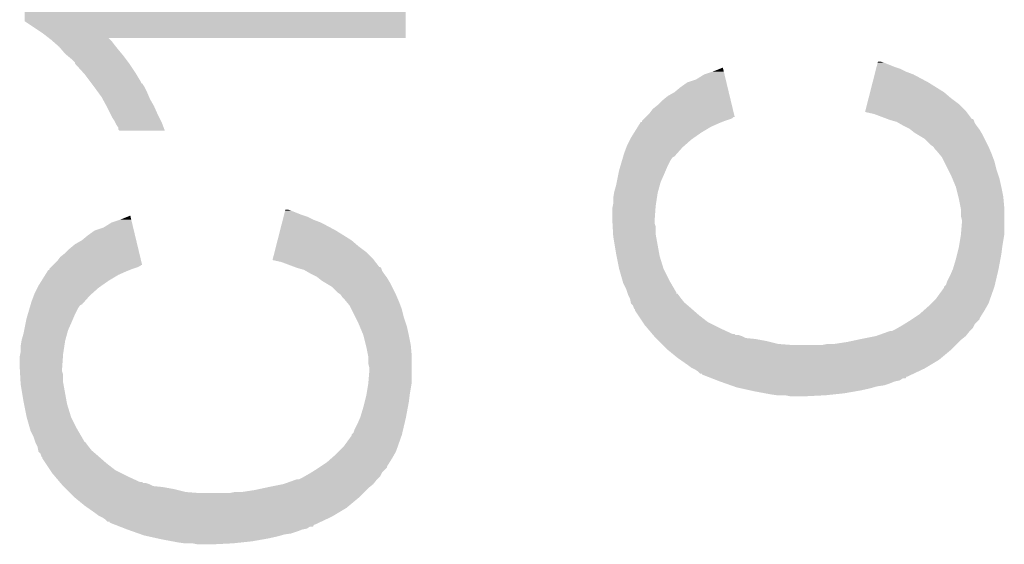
# Model space of a CAD drawing. Extents: x -9 to 122, y -9 to 65.
# Tile 91 of 256: x 17.43 to 19.96, y 40.78 to 42.13. Entities that reach past the tile are written whole.
import ezdxf

# ---------------------------------------------------------------- set-up
doc = ezdxf.new("R2010")
doc.units = 0
doc.layers.add('CLICKER_4_FOR_R7FA4M2A_V100_GTO', color=12, linetype='CONTINUOUS')

msp = doc.modelspace()

# ---------------------------------------------------------------- linework, layer by layer
at = {"layer": 'CLICKER_4_FOR_R7FA4M2A_V100_GTO'}
for points in [[(17.44472, 42.12337), (17.44474, 42.199538), (18.425144, 42.12337), (18.42516, 42.199538)], [(17.49044, 42.09288), (17.44472, 42.12337), (18.42514, 42.09288), (18.425144, 42.12337)], [(17.50677, 42.08018), (17.49044, 42.09288), (18.425138, 42.08018), (18.42514, 42.09288)], [(17.50682, 42.080142), (17.50677, 42.08018), (17.660656, 42.080142), (18.425138, 42.08018)], [(17.513302, 42.0751), (17.50682, 42.080142), (17.665698, 42.0751), (17.660656, 42.080142)], [(17.516208, 42.072558), (17.513302, 42.0751), (17.66824, 42.072558), (17.665698, 42.0751)], [(17.527818, 42.0624), (17.516208, 42.072558), (17.67586, 42.0624), (17.66824, 42.072558)], [(17.53362, 42.057322), (17.527818, 42.0624), (17.679924, 42.057322), (17.67586, 42.0624)], [(17.540152, 42.0497), (17.53362, 42.057322), (17.68602, 42.0497), (17.679924, 42.057322)], [(17.548858, 42.03954), (17.540152, 42.0497), (17.694488, 42.03954), (17.68602, 42.0497)], [(17.554956, 42.03446), (17.548858, 42.03954), (17.69872, 42.03446), (17.694488, 42.03954)], [(17.5641, 42.02684), (17.554956, 42.03446), (17.704436, 42.02684), (17.69872, 42.03446)], [(17.574254, 42.016686), (17.5641, 42.02684), (17.712052, 42.016686), (17.704436, 42.02684)], [(17.57426, 42.014146), (17.574254, 42.016686), (17.713956, 42.014146), (17.712052, 42.016686)], [(17.574266, 42.01414), (17.57426, 42.014146), (17.71396, 42.01414), (17.713956, 42.014146)], [(17.595042, 41.991282), (17.574266, 42.01414), (17.7292, 41.991282), (17.71396, 42.01414)], [(19.636058, 42.00652), (19.63865, 42.01668), (19.679918, 42.00652), (19.65452, 42.01668)], [(19.63865, 42.01668), (19.639296, 42.019218), (19.65452, 42.01668), (19.646902, 42.019218)], [(19.639296, 42.019218), (19.639298, 42.01922), (19.646902, 42.019218), (19.639298, 42.01922)], [(17.59966, 41.9862), (17.595042, 41.991282), (17.73225, 41.9862), (17.7292, 41.991282)], [(19.19224, 41.9862), (19.2151, 41.99382), (19.244764, 41.9862), (19.242936, 41.99382)], [(19.2151, 41.99382), (19.240506, 42.003954), (19.242936, 41.99382), (19.240506, 42.003954)], [(19.630876, 41.9862), (19.632818, 41.99382), (19.730722, 41.9862), (19.7104, 41.99382)], [(19.632818, 41.99382), (19.634762, 42.00144), (19.7104, 41.99382), (19.69516, 42.00144)], [(19.634762, 42.00144), (19.636058, 42.00652), (19.69516, 42.00144), (19.679918, 42.00652)], [(17.614904, 41.965876), (17.59966, 41.9862), (17.74444, 41.965876), (17.73225, 41.9862)], [(17.616806, 41.96334), (17.614904, 41.965876), (17.744462, 41.96334), (17.74444, 41.965876)], [(17.616812, 41.963332), (17.616806, 41.96334), (17.746984, 41.963332), (17.744462, 41.96334)], [(17.62252, 41.95572), (17.616812, 41.963332), (17.75206, 41.95572), (17.746984, 41.963332)], [(19.13128, 41.95318), (19.149062, 41.96588), (19.252682, 41.95318), (19.249636, 41.96588)], [(19.149062, 41.96588), (19.171922, 41.973502), (19.249636, 41.96588), (19.247808, 41.973502)], [(19.171922, 41.973502), (19.19224, 41.9862), (19.247808, 41.973502), (19.244764, 41.9862)], [(19.619214, 41.94048), (19.625692, 41.96588), (19.809462, 41.94048), (19.76882, 41.96588)], [(19.625692, 41.96588), (19.630876, 41.9862), (19.76882, 41.96588), (19.730722, 41.9862)], [(17.622522, 41.955718), (17.62252, 41.95572), (17.75206, 41.955718), (17.75206, 41.95572)], [(17.633606, 41.94048), (17.622522, 41.955718), (17.75968, 41.94048), (17.75206, 41.955718)], [(17.64284, 41.927782), (17.633606, 41.94048), (17.765122, 41.927782), (17.75968, 41.94048)], [(19.098262, 41.930322), (19.116038, 41.94048), (19.258162, 41.930322), (19.255726, 41.94048)], [(19.116038, 41.94048), (19.13128, 41.95318), (19.255726, 41.94048), (19.252682, 41.95318)], [(19.615328, 41.92524), (19.619214, 41.94048), (19.827238, 41.92524), (19.809462, 41.94048)], [(17.645614, 41.922698), (17.64284, 41.927782), (17.7673, 41.922698), (17.765122, 41.927782)], [(17.655312, 41.904918), (17.645614, 41.922698), (17.77746, 41.904918), (17.7673, 41.922698)], [(19.07286, 41.90746), (19.08302, 41.91762), (19.263644, 41.90746), (19.261208, 41.91762)], [(19.08302, 41.91762), (19.098262, 41.930322), (19.261208, 41.91762), (19.258162, 41.930322)], [(19.61144, 41.909998), (19.615328, 41.92524), (19.84756, 41.909998), (19.827238, 41.92524)], [(17.65808, 41.89984), (17.655312, 41.904918), (17.779718, 41.89984), (17.77746, 41.904918)], [(17.666972, 41.88206), (17.65808, 41.89984), (17.78762, 41.88206), (17.779718, 41.89984)], [(19.042378, 41.87698), (19.05254, 41.887142), (19.270952, 41.87698), (19.268516, 41.887142)], [(19.05254, 41.887142), (19.060162, 41.897302), (19.268516, 41.887142), (19.26608, 41.897302)], [(19.060162, 41.897302), (19.07286, 41.90746), (19.26608, 41.897302), (19.263644, 41.90746)], [(19.606264, 41.889702), (19.606904, 41.892218), (19.86723, 41.889702), (19.86534, 41.892218)], [(19.629118, 41.8846), (19.606264, 41.889702), (19.871058, 41.8846), (19.86723, 41.889702)], [(19.606904, 41.892218), (19.61144, 41.909998), (19.86534, 41.892218), (19.84756, 41.909998)], [(17.67078, 41.874442), (17.666972, 41.88206), (17.79143, 41.874442), (17.78762, 41.88206)], [(17.675858, 41.866822), (17.67078, 41.874442), (17.79524, 41.866822), (17.79143, 41.874442)], [(17.678402, 41.86174), (17.675858, 41.866822), (17.79778, 41.86174), (17.79524, 41.866822)], [(17.68094, 41.856662), (17.678402, 41.86174), (17.799678, 41.856662), (17.79778, 41.86174)], [(19.02175, 41.85158), (19.028102, 41.86174), (19.21002, 41.85158), (19.23288, 41.86174)], [(19.028102, 41.86174), (19.029692, 41.86428), (19.23288, 41.86174), (19.23923, 41.86428)], [(19.029692, 41.86428), (19.03222, 41.864302), (19.23923, 41.86428), (19.239284, 41.864302)], [(19.03222, 41.864302), (19.032224, 41.86682), (19.239284, 41.864302), (19.24558, 41.86682)], [(19.032224, 41.86682), (19.032226, 41.866826), (19.24558, 41.86682), (19.245596, 41.866826)], [(19.032226, 41.866826), (19.037298, 41.8719), (19.245596, 41.866826), (19.260818, 41.8719)], [(19.037298, 41.8719), (19.039836, 41.874438), (19.260818, 41.8719), (19.265896, 41.874438)], [(19.039836, 41.874438), (19.042372, 41.876974), (19.265896, 41.874438), (19.268434, 41.876974)], [(19.042372, 41.876974), (19.042378, 41.87698), (19.268434, 41.876974), (19.270952, 41.87698)], [(19.662988, 41.8719), (19.629118, 41.8846), (19.88059, 41.8719), (19.871058, 41.8846)], [(19.663004, 41.871894), (19.662988, 41.8719), (19.883126, 41.871894), (19.88059, 41.8719)], [(19.66976, 41.86936), (19.663004, 41.871894), (19.885658, 41.86936), (19.883126, 41.871894)], [(19.669776, 41.869356), (19.66976, 41.86936), (19.88566, 41.869356), (19.885658, 41.86936)], [(19.687538, 41.864282), (19.669776, 41.869356), (19.887354, 41.864282), (19.88566, 41.869356)], [(19.691994, 41.861736), (19.687538, 41.864282), (19.888202, 41.861736), (19.887354, 41.864282)], [(19.705322, 41.85412), (19.691994, 41.861736), (19.89328, 41.85412), (19.888202, 41.861736)], [(17.686016, 41.849046), (17.68094, 41.856662), (17.802522, 41.849046), (17.799678, 41.856662)], [(17.68602, 41.843966), (17.686016, 41.849046), (17.80442, 41.843966), (17.802522, 41.849046)], [(17.688554, 41.841426), (17.68602, 41.843966), (17.805368, 41.841426), (17.80442, 41.843966)], [(17.80537, 41.84142), (17.688554, 41.841426), (17.80537, 41.84142), (17.805368, 41.841426)], [(19.00428, 41.823638), (19.012222, 41.836342), (19.166474, 41.823638), (19.18462, 41.836342)], [(19.012222, 41.836342), (19.02175, 41.85158), (19.18462, 41.836342), (19.21002, 41.85158)], [(19.720558, 41.846502), (19.705322, 41.85412), (19.898994, 41.846502), (19.89328, 41.85412)], [(19.723738, 41.843958), (19.720558, 41.846502), (19.900902, 41.843958), (19.898994, 41.846502)], [(19.73326, 41.83634), (19.723738, 41.843958), (19.905474, 41.83634), (19.900902, 41.843958)], [(19.741728, 41.83126), (19.73326, 41.83634), (19.90852, 41.83126), (19.905474, 41.83634)], [(18.99412, 41.80332), (19.001738, 41.818558), (19.142074, 41.80332), (19.159218, 41.818558)], [(19.001738, 41.818558), (19.00428, 41.823638), (19.159218, 41.818558), (19.166474, 41.823638)], [(19.758658, 41.821102), (19.741728, 41.83126), (19.9136, 41.821102), (19.90852, 41.83126)], [(19.773898, 41.805862), (19.758658, 41.821102), (19.92122, 41.805862), (19.9136, 41.821102)], [(18.986498, 41.783), (18.992214, 41.79824), (19.12281, 41.783), (19.13636, 41.79824)], [(18.992214, 41.79824), (18.99412, 41.80332), (19.13636, 41.79824), (19.142074, 41.80332)], [(19.781518, 41.800782), (19.773898, 41.805862), (19.92376, 41.800782), (19.92122, 41.805862)], [(19.78152, 41.80078), (19.781518, 41.800782), (19.92376, 41.80078), (19.92376, 41.800782)], [(19.7866, 41.79316), (19.78152, 41.80078), (19.927026, 41.79316), (19.92376, 41.80078)], [(19.791682, 41.788078), (19.7866, 41.79316), (19.929204, 41.788078), (19.927026, 41.79316)], [(19.795914, 41.783), (19.791682, 41.788078), (19.93138, 41.783), (19.929204, 41.788078)], [(18.976786, 41.74998), (18.981268, 41.765218), (19.09826, 41.74998), (19.10588, 41.765218)], [(18.981268, 41.765218), (18.983508, 41.772836), (19.10588, 41.765218), (19.11096, 41.772836)], [(18.983508, 41.772836), (18.984256, 41.775378), (19.11096, 41.772836), (19.116036, 41.775378)], [(18.984256, 41.775378), (18.986498, 41.783), (19.116036, 41.775378), (19.12281, 41.783)], [(19.80438, 41.772838), (19.795914, 41.783), (19.935192, 41.772838), (19.93138, 41.783)], [(19.809462, 41.762678), (19.80438, 41.772838), (19.939, 41.762678), (19.935192, 41.772838)], [(19.81962, 41.742362), (19.809462, 41.762678), (19.94408, 41.742362), (19.939, 41.762678)], [(18.972276, 41.7322), (18.9738, 41.73982), (19.09064, 41.7322), (19.093904, 41.73982)], [(18.9738, 41.73982), (18.976786, 41.74998), (19.093904, 41.73982), (19.09826, 41.74998)], [(19.82724, 41.72712), (19.81962, 41.742362), (19.94916, 41.72712), (19.94408, 41.742362)], [(18.96618, 41.701718), (18.967704, 41.70934), (19.078398, 41.701718), (19.080478, 41.70934)], [(18.967704, 41.70934), (18.972276, 41.7322), (19.080478, 41.70934), (19.09064, 41.7322)], [(19.830416, 41.719498), (19.82724, 41.72712), (19.9517, 41.719498), (19.94916, 41.72712)], [(19.839938, 41.696642), (19.830416, 41.719498), (19.95678, 41.696642), (19.9517, 41.719498)], [(18.960676, 41.6814), (18.9611, 41.683942), (19.07286, 41.6814), (19.073552, 41.683942)], [(18.9611, 41.683942), (18.96618, 41.701718), (19.073552, 41.683942), (19.078398, 41.701718)], [(19.83994, 41.69664), (19.839938, 41.696642), (19.95678, 41.69664), (19.95678, 41.696642)], [(19.84629, 41.67124), (19.83994, 41.69664), (19.96186, 41.67124), (19.95678, 41.69664)], [(18.95856, 41.668702), (18.960676, 41.6814), (19.070906, 41.668702), (19.07286, 41.6814)], [(18.95856, 41.653462), (18.95856, 41.668702), (19.06856, 41.653462), (19.070906, 41.668702)], [(19.84756, 41.66616), (19.84629, 41.67124), (19.962322, 41.66616), (19.96186, 41.67124)], [(19.852132, 41.643302), (19.84756, 41.66616), (19.9644, 41.643302), (19.962322, 41.66616)], [(18.112058, 41.62552), (18.11465, 41.63568), (18.155918, 41.62552), (18.13052, 41.63568)], [(18.11465, 41.63568), (18.115296, 41.638218), (18.13052, 41.63568), (18.122902, 41.638218)], [(18.115296, 41.638218), (18.115298, 41.63822), (18.122902, 41.638218), (18.115298, 41.63822)], [(18.95602, 41.640762), (18.957544, 41.648382), (19.067234, 41.640762), (19.06778, 41.648382)], [(18.95602, 41.615358), (18.95602, 41.640762), (19.06542, 41.615358), (19.067234, 41.640762)], [(18.957544, 41.648382), (18.95856, 41.653462), (19.06778, 41.648382), (19.06856, 41.653462)], [(19.85264, 41.640762), (19.852132, 41.643302), (19.9644, 41.640762), (19.9644, 41.643302)], [(19.85264, 41.622982), (19.85264, 41.640762), (19.9644, 41.622982), (19.9644, 41.640762)], [(17.66824, 41.6052), (17.6911, 41.61282), (17.720764, 41.6052), (17.718936, 41.61282)], [(17.6911, 41.61282), (17.716506, 41.622954), (17.718936, 41.61282), (17.716506, 41.622954)], [(18.106876, 41.6052), (18.108818, 41.61282), (18.206722, 41.6052), (18.1864, 41.61282)], [(18.108818, 41.61282), (18.110762, 41.62044), (18.1864, 41.61282), (18.17116, 41.62044)], [(18.110762, 41.62044), (18.112058, 41.62552), (18.17116, 41.62044), (18.155918, 41.62552)], [(18.956162, 41.612822), (18.95602, 41.615358), (19.06524, 41.612822), (19.06542, 41.615358)], [(18.956726, 41.602658), (18.956162, 41.612822), (19.065242, 41.602658), (19.06524, 41.612822)], [(19.85518, 41.612822), (19.85264, 41.622982), (19.9644, 41.612822), (19.9644, 41.622982)], [(19.85518, 41.602658), (19.85518, 41.612822), (19.9644, 41.602658), (19.9644, 41.612822)], [(17.60728, 41.57218), (17.625062, 41.58488), (17.728682, 41.57218), (17.725636, 41.58488)], [(17.625062, 41.58488), (17.647922, 41.592502), (17.725636, 41.58488), (17.723808, 41.592502)], [(17.647922, 41.592502), (17.66824, 41.6052), (17.723808, 41.592502), (17.720764, 41.6052)], [(18.095214, 41.55948), (18.101692, 41.58488), (18.285462, 41.55948), (18.24482, 41.58488)], [(18.101692, 41.58488), (18.106876, 41.6052), (18.24482, 41.58488), (18.206722, 41.6052)], [(18.95715, 41.595036), (18.956726, 41.602658), (19.06778, 41.595036), (19.065242, 41.602658)], [(18.958278, 41.574718), (18.95715, 41.595036), (19.06778, 41.574718), (19.06778, 41.595036)], [(19.85285, 41.574718), (19.85518, 41.602658), (19.9644, 41.574718), (19.9644, 41.602658)], [(17.574262, 41.549322), (17.592038, 41.55948), (17.734162, 41.549322), (17.731726, 41.55948)], [(17.592038, 41.55948), (17.60728, 41.57218), (17.731726, 41.55948), (17.728682, 41.57218)], [(18.091328, 41.54424), (18.095214, 41.55948), (18.303238, 41.54424), (18.285462, 41.55948)], [(18.95856, 41.56964), (18.958278, 41.574718), (19.068704, 41.56964), (19.06778, 41.574718)], [(18.96618, 41.52392), (18.95856, 41.56964), (19.077016, 41.52392), (19.068704, 41.56964)], [(19.847982, 41.54424), (19.85264, 41.572178), (19.95932, 41.54424), (19.963976, 41.572178)], [(19.85264, 41.572178), (19.85285, 41.574718), (19.963976, 41.572178), (19.9644, 41.574718)], [(17.54886, 41.52646), (17.55902, 41.53662), (17.739644, 41.52646), (17.737208, 41.53662)], [(17.55902, 41.53662), (17.574262, 41.549322), (17.737208, 41.53662), (17.734162, 41.549322)], [(18.08744, 41.528998), (18.091328, 41.54424), (18.32356, 41.528998), (18.303238, 41.54424)], [(19.843114, 41.523922), (19.84756, 41.5417), (19.95678, 41.523922), (19.959002, 41.5417)], [(19.84756, 41.5417), (19.847982, 41.54424), (19.959002, 41.5417), (19.95932, 41.54424)], [(17.518378, 41.49598), (17.52854, 41.506142), (17.746952, 41.49598), (17.744516, 41.506142)], [(17.52854, 41.506142), (17.536162, 41.516302), (17.744516, 41.506142), (17.74208, 41.516302)], [(17.536162, 41.516302), (17.54886, 41.52646), (17.74208, 41.516302), (17.739644, 41.52646)], [(18.082264, 41.508702), (18.082904, 41.511218), (18.34323, 41.508702), (18.34134, 41.511218)], [(18.105118, 41.5036), (18.082264, 41.508702), (18.347058, 41.5036), (18.34323, 41.508702)], [(18.082904, 41.511218), (18.08744, 41.528998), (18.34134, 41.511218), (18.32356, 41.528998)], [(18.967198, 41.518838), (18.96618, 41.52392), (19.07794, 41.518838), (19.077016, 41.52392)], [(18.9738, 41.48582), (18.967198, 41.518838), (19.0881, 41.48582), (19.07794, 41.518838)], [(19.832322, 41.48582), (19.83994, 41.51122), (19.949636, 41.48582), (19.954398, 41.51122)], [(19.83994, 41.51122), (19.843114, 41.523922), (19.954398, 41.51122), (19.95678, 41.523922)], [(17.49775, 41.47058), (17.504102, 41.48074), (17.68602, 41.47058), (17.70888, 41.48074)], [(17.504102, 41.48074), (17.505692, 41.48328), (17.70888, 41.48074), (17.71523, 41.48328)], [(17.505692, 41.48328), (17.50822, 41.483302), (17.71523, 41.48328), (17.715284, 41.483302)], [(17.50822, 41.483302), (17.508224, 41.48582), (17.715284, 41.483302), (17.72158, 41.48582)], [(17.508224, 41.48582), (17.508226, 41.485826), (17.72158, 41.48582), (17.721596, 41.485826)], [(17.508226, 41.485826), (17.513298, 41.4909), (17.721596, 41.485826), (17.736818, 41.4909)], [(17.513298, 41.4909), (17.515836, 41.493438), (17.736818, 41.4909), (17.741896, 41.493438)], [(17.515836, 41.493438), (17.518372, 41.495974), (17.741896, 41.493438), (17.744434, 41.495974)], [(17.518372, 41.495974), (17.518378, 41.49598), (17.744434, 41.495974), (17.746952, 41.49598)], [(18.138988, 41.4909), (18.105118, 41.5036), (18.35659, 41.4909), (18.347058, 41.5036)], [(18.139004, 41.490894), (18.138988, 41.4909), (18.359126, 41.490894), (18.35659, 41.4909)], [(18.14576, 41.48836), (18.139004, 41.490894), (18.361658, 41.48836), (18.359126, 41.490894)], [(18.145776, 41.488356), (18.14576, 41.48836), (18.36166, 41.488356), (18.361658, 41.48836)], [(18.163538, 41.483282), (18.145776, 41.488356), (18.363354, 41.483282), (18.36166, 41.488356)], [(18.167994, 41.480736), (18.163538, 41.483282), (18.364202, 41.480736), (18.363354, 41.483282)], [(18.181322, 41.47312), (18.167994, 41.480736), (18.36928, 41.47312), (18.364202, 41.480736)], [(18.9738, 41.485818), (18.9738, 41.48582), (19.088102, 41.485818), (19.0881, 41.48582)], [(18.982508, 41.455342), (18.9738, 41.485818), (19.10334, 41.455342), (19.088102, 41.485818)], [(19.8247, 41.46804), (19.831232, 41.48328), (19.945572, 41.46804), (19.94916, 41.48328)], [(19.831232, 41.48328), (19.832322, 41.48582), (19.94916, 41.48328), (19.949636, 41.48582)], [(17.48028, 41.442638), (17.488222, 41.455342), (17.642474, 41.442638), (17.66062, 41.455342)], [(17.488222, 41.455342), (17.49775, 41.47058), (17.66062, 41.455342), (17.68602, 41.47058)], [(18.196558, 41.465502), (18.181322, 41.47312), (18.374994, 41.465502), (18.36928, 41.47312)], [(18.199738, 41.462958), (18.196558, 41.465502), (18.376902, 41.462958), (18.374994, 41.465502)], [(18.20926, 41.45534), (18.199738, 41.462958), (18.381474, 41.45534), (18.376902, 41.462958)], [(18.217728, 41.45026), (18.20926, 41.45534), (18.38452, 41.45026), (18.381474, 41.45534)], [(18.983958, 41.450262), (18.982508, 41.455342), (19.106304, 41.450262), (19.10334, 41.455342)], [(19.81708, 41.4528), (19.8247, 41.46804), (19.941986, 41.4528), (19.945572, 41.46804)], [(17.47012, 41.42232), (17.477738, 41.437558), (17.618074, 41.42232), (17.635218, 41.437558)], [(17.477738, 41.437558), (17.48028, 41.442638), (17.635218, 41.437558), (17.642474, 41.442638)], [(18.234658, 41.440102), (18.217728, 41.45026), (18.3896, 41.440102), (18.38452, 41.45026)], [(18.249898, 41.424862), (18.234658, 41.440102), (18.39722, 41.424862), (18.3896, 41.440102)], [(18.99158, 41.43502), (18.983958, 41.450262), (19.115194, 41.43502), (19.106304, 41.450262)], [(18.99497, 41.424856), (18.99158, 41.43502), (19.12112, 41.424856), (19.115194, 41.43502)], [(19.78914, 41.409622), (19.80946, 41.437564), (19.928242, 41.409622), (19.938102, 41.437564)], [(19.80946, 41.437564), (19.809464, 41.4401), (19.938102, 41.437564), (19.938998, 41.4401)], [(19.809464, 41.4401), (19.809466, 41.440106), (19.938998, 41.4401), (19.938998, 41.440106)], [(19.809466, 41.440106), (19.81454, 41.445184), (19.938998, 41.440106), (19.940194, 41.445184)], [(19.81454, 41.445184), (19.81708, 41.4528), (19.940194, 41.445184), (19.941986, 41.4528)], [(17.462498, 41.402), (17.468214, 41.41724), (17.59881, 41.402), (17.61236, 41.41724)], [(17.468214, 41.41724), (17.47012, 41.42232), (17.61236, 41.41724), (17.618074, 41.42232)], [(18.257518, 41.419782), (18.249898, 41.424862), (18.39976, 41.419782), (18.39722, 41.424862)], [(18.25752, 41.41978), (18.257518, 41.419782), (18.39976, 41.41978), (18.39976, 41.419782)], [(18.2626, 41.41216), (18.25752, 41.41978), (18.403026, 41.41216), (18.39976, 41.41978)], [(18.267682, 41.407078), (18.2626, 41.41216), (18.405204, 41.407078), (18.403026, 41.41216)], [(18.271914, 41.402), (18.267682, 41.407078), (18.40738, 41.402), (18.405204, 41.407078)], [(18.995814, 41.42232), (18.99497, 41.424856), (19.121142, 41.42232), (19.12112, 41.424856)], [(18.995818, 41.422312), (18.995814, 41.42232), (19.123664, 41.422312), (19.121142, 41.42232)], [(18.99666, 41.419782), (18.995818, 41.422312), (19.125562, 41.419782), (19.123664, 41.422312)], [(19.00047, 41.41216), (18.99666, 41.419782), (19.13128, 41.41216), (19.125562, 41.419782)], [(19.001738, 41.409622), (19.00047, 41.41216), (19.133312, 41.409622), (19.13128, 41.41216)], [(19.003772, 41.399458), (19.001738, 41.409622), (19.14144, 41.399458), (19.133312, 41.409622)], [(19.776436, 41.396918), (19.78914, 41.409622), (19.92376, 41.396918), (19.928242, 41.409622)], [(17.452786, 41.36898), (17.457268, 41.384218), (17.57426, 41.36898), (17.58188, 41.384218)], [(17.457268, 41.384218), (17.459508, 41.391836), (17.58188, 41.384218), (17.58696, 41.391836)], [(17.459508, 41.391836), (17.460256, 41.394378), (17.58696, 41.391836), (17.592036, 41.394378)], [(17.460256, 41.394378), (17.462498, 41.402), (17.592036, 41.394378), (17.59881, 41.402)], [(18.28038, 41.391838), (18.271914, 41.402), (18.411192, 41.391838), (18.40738, 41.402)], [(18.285462, 41.381678), (18.28038, 41.391838), (18.415, 41.381678), (18.411192, 41.391838)], [(18.29562, 41.361362), (18.285462, 41.381678), (18.42008, 41.361362), (18.415, 41.381678)], [(19.004278, 41.396924), (19.003772, 41.399458), (19.144398, 41.396924), (19.14144, 41.399458)], [(19.009356, 41.391842), (19.004278, 41.396924), (19.150328, 41.391842), (19.144398, 41.396924)], [(19.0119, 41.384224), (19.009356, 41.391842), (19.159216, 41.384224), (19.150328, 41.391842)], [(19.011904, 41.38422), (19.0119, 41.384224), (19.15922, 41.38422), (19.159216, 41.384224)], [(19.014434, 41.381686), (19.011904, 41.38422), (19.162116, 41.381686), (19.15922, 41.38422)], [(19.01444, 41.379144), (19.014434, 41.381686), (19.165022, 41.379144), (19.162116, 41.381686)], [(19.02291, 41.36644), (19.01444, 41.379144), (19.179538, 41.36644), (19.165022, 41.379144)], [(19.745962, 41.368982), (19.757388, 41.37914), (19.907252, 41.368982), (19.9136, 41.37914)], [(19.757388, 41.37914), (19.76882, 41.3893), (19.9136, 41.37914), (19.919406, 41.3893)], [(19.76882, 41.3893), (19.776436, 41.396918), (19.919406, 41.3893), (19.92376, 41.396918)], [(17.448276, 41.3512), (17.4498, 41.35882), (17.56664, 41.3512), (17.569904, 41.35882)], [(17.4498, 41.35882), (17.452786, 41.36898), (17.569904, 41.35882), (17.57426, 41.36898)], [(18.30324, 41.34612), (18.29562, 41.361362), (18.42516, 41.34612), (18.42008, 41.361362)], [(19.034762, 41.34866), (19.02291, 41.36644), (19.202402, 41.34866), (19.179538, 41.36644)], [(19.7231, 41.35374), (19.7269, 41.356274), (19.89836, 41.35374), (19.900894, 41.356274)], [(19.7269, 41.356274), (19.730712, 41.358816), (19.900894, 41.356274), (19.9009, 41.358816)], [(19.730712, 41.358816), (19.745962, 41.368982), (19.9009, 41.358816), (19.907252, 41.368982)], [(17.443704, 41.32834), (17.448276, 41.3512), (17.556478, 41.32834), (17.56664, 41.3512)], [(18.306416, 41.338498), (18.30324, 41.34612), (18.4277, 41.338498), (18.42516, 41.34612)], [(18.315938, 41.315642), (18.306416, 41.338498), (18.43278, 41.315642), (18.4277, 41.338498)], [(19.03984, 41.34104), (19.034762, 41.34866), (19.217642, 41.34104), (19.202402, 41.34866)], [(19.046288, 41.33342), (19.03984, 41.34104), (19.23288, 41.33342), (19.217642, 41.34104)], [(19.059184, 41.31818), (19.046288, 41.33342), (19.265904, 41.31818), (19.23288, 41.33342)], [(19.674844, 41.325802), (19.684998, 41.33088), (19.8755, 41.325802), (19.880578, 41.33088)], [(19.684998, 41.33088), (19.689442, 41.33342), (19.880578, 41.33088), (19.883118, 41.33342)], [(19.689442, 41.33342), (19.70278, 41.34104), (19.883118, 41.33342), (19.886928, 41.34104)], [(19.70278, 41.34104), (19.706836, 41.343576), (19.886928, 41.34104), (19.888198, 41.343576)], [(19.706836, 41.343576), (19.7231, 41.35374), (19.888198, 41.343576), (19.89836, 41.35374)], [(17.4371, 41.302942), (17.44218, 41.320718), (17.549552, 41.302942), (17.554398, 41.320718)], [(17.44218, 41.320718), (17.443704, 41.32834), (17.554398, 41.320718), (17.556478, 41.32834)], [(18.31594, 41.31564), (18.315938, 41.315642), (18.43278, 41.31564), (18.43278, 41.315642)], [(18.32229, 41.29024), (18.31594, 41.31564), (18.43786, 41.29024), (18.43278, 41.31564)], [(19.05919, 41.318174), (19.059184, 41.31818), (19.270986, 41.318174), (19.265904, 41.31818)], [(19.061334, 41.31564), (19.05919, 41.318174), (19.273526, 41.31564), (19.270986, 41.318174)], [(19.061334, 41.315638), (19.061334, 41.31564), (19.281142, 41.315638), (19.273526, 41.31564)], [(19.063482, 41.3131), (19.061334, 41.315638), (19.28876, 41.3131), (19.281142, 41.315638)], [(19.06778, 41.30802), (19.063482, 41.3131), (19.298924, 41.30802), (19.28876, 41.3131)], [(19.07032, 41.30548), (19.06778, 41.30802), (19.32432, 41.30548), (19.298924, 41.30802)], [(19.0754, 41.3004), (19.07032, 41.30548), (19.35226, 41.3004), (19.32432, 41.30548)], [(19.584246, 41.30294), (19.5961, 41.30548), (19.85264, 41.30294), (19.855814, 41.30548)], [(19.5961, 41.30548), (19.63418, 41.313098), (19.855814, 41.30548), (19.865338, 41.313098)], [(19.63418, 41.313098), (19.6342, 41.313102), (19.865338, 41.313098), (19.86534, 41.313102)], [(19.6342, 41.313102), (19.669758, 41.325798), (19.86534, 41.313102), (19.875498, 41.325798)], [(19.669758, 41.325798), (19.669764, 41.3258), (19.875498, 41.325798), (19.875498, 41.3258)], [(19.669764, 41.3258), (19.674844, 41.325802), (19.875498, 41.3258), (19.8755, 41.325802)], [(17.43456, 41.287702), (17.436676, 41.3004), (17.546906, 41.287702), (17.54886, 41.3004)], [(17.43456, 41.272462), (17.43456, 41.287702), (17.54456, 41.272462), (17.546906, 41.287702)], [(17.436676, 41.3004), (17.4371, 41.302942), (17.54886, 41.3004), (17.549552, 41.302942)], [(18.32356, 41.28516), (18.32229, 41.29024), (18.438322, 41.28516), (18.43786, 41.29024)], [(18.328132, 41.262302), (18.32356, 41.28516), (18.4404, 41.262302), (18.438322, 41.28516)], [(19.08302, 41.29278), (19.0754, 41.3004), (19.382742, 41.29278), (19.35226, 41.3004)], [(19.08556, 41.29024), (19.08302, 41.29278), (19.415758, 41.29024), (19.382742, 41.29278)], [(19.095722, 41.280078), (19.08556, 41.29024), (19.829778, 41.280078), (19.83994, 41.29024)], [(19.098826, 41.27754), (19.095722, 41.280078), (19.82724, 41.27754), (19.829778, 41.280078)], [(19.497042, 41.29024), (19.509742, 41.29278), (19.83994, 41.29024), (19.84248, 41.29278)], [(19.527522, 41.29278), (19.56054, 41.29786), (19.84248, 41.29278), (19.84756, 41.29786)], [(19.56054, 41.29786), (19.584246, 41.30294), (19.84756, 41.29786), (19.85264, 41.30294)], [(17.43202, 41.259762), (17.433544, 41.267382), (17.543234, 41.259762), (17.54378, 41.267382)], [(17.43202, 41.234358), (17.43202, 41.259762), (17.54142, 41.234358), (17.543234, 41.259762)], [(17.433544, 41.267382), (17.43456, 41.272462), (17.54378, 41.267382), (17.54456, 41.272462)], [(18.32864, 41.259762), (18.328132, 41.262302), (18.4404, 41.259762), (18.4404, 41.262302)], [(18.32864, 41.241982), (18.32864, 41.259762), (18.4404, 41.241982), (18.4404, 41.259762)], [(19.12366, 41.25722), (19.098826, 41.27754), (19.802856, 41.25722), (19.82724, 41.27754)], [(19.13092, 41.252138), (19.12366, 41.25722), (19.796758, 41.252138), (19.802856, 41.25722)], [(17.432162, 41.231822), (17.43202, 41.234358), (17.54124, 41.231822), (17.54142, 41.234358)], [(17.432726, 41.221658), (17.432162, 41.231822), (17.541242, 41.221658), (17.54124, 41.231822)], [(18.33118, 41.231822), (18.32864, 41.241982), (18.4404, 41.231822), (18.4404, 41.241982)], [(18.33118, 41.221658), (18.33118, 41.231822), (18.4404, 41.221658), (18.4404, 41.231822)], [(19.14906, 41.23944), (19.13092, 41.252138), (19.775592, 41.23944), (19.796758, 41.252138)], [(19.15922, 41.231822), (19.14906, 41.23944), (19.762894, 41.231822), (19.775592, 41.23944)], [(19.164302, 41.22928), (19.15922, 41.231822), (19.758658, 41.22928), (19.762894, 41.231822)], [(19.169378, 41.22674), (19.164302, 41.22928), (19.75326, 41.22674), (19.758658, 41.22928)], [(17.43315, 41.214036), (17.432726, 41.221658), (17.54378, 41.214036), (17.541242, 41.221658)], [(17.434278, 41.193718), (17.43315, 41.214036), (17.54378, 41.193718), (17.54378, 41.214036)], [(18.32885, 41.193718), (18.33118, 41.221658), (18.4404, 41.193718), (18.4404, 41.221658)], [(19.177, 41.22166), (19.169378, 41.22674), (19.742464, 41.22166), (19.75326, 41.22674)], [(19.182074, 41.216586), (19.177, 41.22166), (19.731682, 41.216586), (19.742464, 41.22166)], [(19.187138, 41.21658), (19.182074, 41.216586), (19.731668, 41.21658), (19.731682, 41.216586)], [(19.18716, 41.214056), (19.187138, 41.21658), (19.726304, 41.214056), (19.731668, 41.21658)], [(19.200254, 41.20896), (19.18716, 41.214056), (19.715476, 41.20896), (19.726304, 41.214056)], [(19.20029, 41.208946), (19.200254, 41.20896), (19.712934, 41.208946), (19.715476, 41.20896)], [(19.213304, 41.20388), (19.20029, 41.208946), (19.710386, 41.20388), (19.712934, 41.208946)], [(19.213314, 41.203876), (19.213304, 41.20388), (19.702774, 41.203876), (19.710386, 41.20388)], [(19.22636, 41.198798), (19.213314, 41.203876), (19.695158, 41.198798), (19.702774, 41.203876)], [(17.43456, 41.18864), (17.434278, 41.193718), (17.544704, 41.18864), (17.54378, 41.193718)], [(17.44218, 41.14292), (17.43456, 41.18864), (17.553016, 41.14292), (17.544704, 41.18864)], [(18.323982, 41.16324), (18.32864, 41.191178), (18.43532, 41.16324), (18.439976, 41.191178)], [(18.32864, 41.191178), (18.32885, 41.193718), (18.439976, 41.191178), (18.4404, 41.193718)], [(19.23288, 41.19626), (19.22636, 41.198798), (19.682468, 41.19626), (19.695158, 41.198798)], [(19.232886, 41.196258), (19.23288, 41.19626), (19.682458, 41.196258), (19.682468, 41.19626)], [(19.247276, 41.19118), (19.232886, 41.196258), (19.669762, 41.19118), (19.682458, 41.196258)], [(19.261672, 41.1861), (19.247276, 41.19118), (19.654518, 41.1861), (19.669762, 41.19118)], [(19.26887, 41.18356), (19.261672, 41.1861), (19.636738, 41.18356), (19.654518, 41.1861)], [(19.27606, 41.181022), (19.26887, 41.18356), (19.627856, 41.181022), (19.636738, 41.18356)], [(19.287498, 41.17848), (19.27606, 41.181022), (19.618962, 41.17848), (19.627856, 41.181022)], [(19.310354, 41.1734), (19.287498, 41.17848), (19.5961, 41.1734), (19.618962, 41.17848)], [(18.319114, 41.142922), (18.32356, 41.1607), (18.43278, 41.142922), (18.435002, 41.1607)], [(18.32356, 41.1607), (18.323982, 41.16324), (18.435002, 41.1607), (18.43532, 41.16324)], [(19.32178, 41.17086), (19.310354, 41.1734), (19.581706, 41.17086), (19.5961, 41.1734)], [(19.348874, 41.16578), (19.32178, 41.17086), (19.552922, 41.16578), (19.581706, 41.17086)], [(19.36242, 41.16324), (19.348874, 41.16578), (19.52879, 41.16324), (19.552922, 41.16578)], [(19.3802, 41.1607), (19.36242, 41.16324), (19.50466, 41.1607), (19.52879, 41.16324)], [(19.413218, 41.15816), (19.400518, 41.1607), (19.45386, 41.15816), (19.50466, 41.1607)], [(17.443198, 41.137838), (17.44218, 41.14292), (17.55394, 41.137838), (17.553016, 41.14292)], [(17.4498, 41.10482), (17.443198, 41.137838), (17.5641, 41.10482), (17.55394, 41.137838)], [(18.308322, 41.10482), (18.31594, 41.13022), (18.425636, 41.10482), (18.430398, 41.13022)], [(18.31594, 41.13022), (18.319114, 41.142922), (18.430398, 41.13022), (18.43278, 41.142922)], [(17.4498, 41.104818), (17.4498, 41.10482), (17.564102, 41.104818), (17.5641, 41.10482)], [(17.458508, 41.074342), (17.4498, 41.104818), (17.57934, 41.074342), (17.564102, 41.104818)], [(18.3007, 41.08704), (18.307232, 41.10228), (18.421572, 41.08704), (18.42516, 41.10228)], [(18.307232, 41.10228), (18.308322, 41.10482), (18.42516, 41.10228), (18.425636, 41.10482)], [(18.29308, 41.0718), (18.3007, 41.08704), (18.417986, 41.0718), (18.421572, 41.08704)], [(17.459958, 41.069262), (17.458508, 41.074342), (17.582304, 41.069262), (17.57934, 41.074342)], [(17.46758, 41.05402), (17.459958, 41.069262), (17.591194, 41.05402), (17.582304, 41.069262)], [(17.47097, 41.043856), (17.46758, 41.05402), (17.59712, 41.043856), (17.591194, 41.05402)], [(18.26514, 41.028622), (18.28546, 41.056564), (18.404242, 41.028622), (18.414102, 41.056564)], [(18.28546, 41.056564), (18.285464, 41.0591), (18.414102, 41.056564), (18.414998, 41.0591)], [(18.285464, 41.0591), (18.285466, 41.059106), (18.414998, 41.0591), (18.414998, 41.059106)], [(18.285466, 41.059106), (18.29054, 41.064184), (18.414998, 41.059106), (18.416194, 41.064184)], [(18.29054, 41.064184), (18.29308, 41.0718), (18.416194, 41.064184), (18.417986, 41.0718)], [(17.471814, 41.04132), (17.47097, 41.043856), (17.597142, 41.04132), (17.59712, 41.043856)], [(17.471818, 41.041312), (17.471814, 41.04132), (17.599664, 41.041312), (17.597142, 41.04132)], [(17.47266, 41.038782), (17.471818, 41.041312), (17.601562, 41.038782), (17.599664, 41.041312)], [(17.47647, 41.03116), (17.47266, 41.038782), (17.60728, 41.03116), (17.601562, 41.038782)], [(17.477738, 41.028622), (17.47647, 41.03116), (17.609312, 41.028622), (17.60728, 41.03116)], [(17.479772, 41.018458), (17.477738, 41.028622), (17.61744, 41.018458), (17.609312, 41.028622)], [(18.252436, 41.015918), (18.26514, 41.028622), (18.39976, 41.015918), (18.404242, 41.028622)], [(17.480278, 41.015924), (17.479772, 41.018458), (17.620398, 41.015924), (17.61744, 41.018458)], [(17.485356, 41.010842), (17.480278, 41.015924), (17.626328, 41.010842), (17.620398, 41.015924)], [(17.4879, 41.003224), (17.485356, 41.010842), (17.635216, 41.003224), (17.626328, 41.010842)], [(17.487904, 41.00322), (17.4879, 41.003224), (17.63522, 41.00322), (17.635216, 41.003224)], [(17.490434, 41.000686), (17.487904, 41.00322), (17.638116, 41.000686), (17.63522, 41.00322)], [(17.49044, 40.998144), (17.490434, 41.000686), (17.641022, 40.998144), (17.638116, 41.000686)], [(18.233388, 40.99814), (18.24482, 41.0083), (18.3896, 40.99814), (18.395406, 41.0083)], [(18.24482, 41.0083), (18.252436, 41.015918), (18.395406, 41.0083), (18.39976, 41.015918)], [(17.49891, 40.98544), (17.49044, 40.998144), (17.655538, 40.98544), (17.641022, 40.998144)], [(17.510762, 40.96766), (17.49891, 40.98544), (17.678402, 40.96766), (17.655538, 40.98544)], [(18.1991, 40.97274), (18.2029, 40.975274), (18.37436, 40.97274), (18.376894, 40.975274)], [(18.2029, 40.975274), (18.206712, 40.977816), (18.376894, 40.975274), (18.3769, 40.977816)], [(18.206712, 40.977816), (18.221962, 40.987982), (18.3769, 40.977816), (18.383252, 40.987982)], [(18.221962, 40.987982), (18.233388, 40.99814), (18.383252, 40.987982), (18.3896, 40.99814)], [(17.51584, 40.96004), (17.510762, 40.96766), (17.693642, 40.96004), (17.678402, 40.96766)], [(17.522288, 40.95242), (17.51584, 40.96004), (17.70888, 40.95242), (17.693642, 40.96004)], [(17.535184, 40.93718), (17.522288, 40.95242), (17.741904, 40.93718), (17.70888, 40.95242)], [(18.150844, 40.944802), (18.160998, 40.94988), (18.3515, 40.944802), (18.356578, 40.94988)], [(18.160998, 40.94988), (18.165442, 40.95242), (18.356578, 40.94988), (18.359118, 40.95242)], [(18.165442, 40.95242), (18.17878, 40.96004), (18.359118, 40.95242), (18.362928, 40.96004)], [(18.17878, 40.96004), (18.182836, 40.962576), (18.362928, 40.96004), (18.364198, 40.962576)], [(18.182836, 40.962576), (18.1991, 40.97274), (18.364198, 40.962576), (18.37436, 40.97274)], [(17.53519, 40.937174), (17.535184, 40.93718), (17.746986, 40.937174), (17.741904, 40.93718)], [(17.537334, 40.93464), (17.53519, 40.937174), (17.749526, 40.93464), (17.746986, 40.937174)], [(17.537334, 40.934638), (17.537334, 40.93464), (17.757142, 40.934638), (17.749526, 40.93464)], [(17.539482, 40.9321), (17.537334, 40.934638), (17.76476, 40.9321), (17.757142, 40.934638)], [(17.54378, 40.92702), (17.539482, 40.9321), (17.774924, 40.92702), (17.76476, 40.9321)], [(17.54632, 40.92448), (17.54378, 40.92702), (17.80032, 40.92448), (17.774924, 40.92702)], [(17.5514, 40.9194), (17.54632, 40.92448), (17.82826, 40.9194), (17.80032, 40.92448)], [(18.060246, 40.92194), (18.0721, 40.92448), (18.32864, 40.92194), (18.331814, 40.92448)], [(18.0721, 40.92448), (18.11018, 40.932098), (18.331814, 40.92448), (18.341338, 40.932098)], [(18.11018, 40.932098), (18.1102, 40.932102), (18.341338, 40.932098), (18.34134, 40.932102)], [(18.1102, 40.932102), (18.145758, 40.944798), (18.34134, 40.932102), (18.351498, 40.944798)], [(18.145758, 40.944798), (18.145764, 40.9448), (18.351498, 40.944798), (18.351498, 40.9448)], [(18.145764, 40.9448), (18.150844, 40.944802), (18.351498, 40.9448), (18.3515, 40.944802)], [(17.55902, 40.91178), (17.5514, 40.9194), (17.858742, 40.91178), (17.82826, 40.9194)], [(17.56156, 40.90924), (17.55902, 40.91178), (17.891758, 40.90924), (17.858742, 40.91178)], [(17.571722, 40.899078), (17.56156, 40.90924), (18.305778, 40.899078), (18.31594, 40.90924)], [(17.574826, 40.89654), (17.571722, 40.899078), (18.30324, 40.89654), (18.305778, 40.899078)], [(17.973042, 40.90924), (17.985742, 40.91178), (18.31594, 40.90924), (18.31848, 40.91178)], [(18.003522, 40.91178), (18.03654, 40.91686), (18.31848, 40.91178), (18.32356, 40.91686)], [(18.03654, 40.91686), (18.060246, 40.92194), (18.32356, 40.91686), (18.32864, 40.92194)], [(17.59966, 40.87622), (17.574826, 40.89654), (18.278856, 40.87622), (18.30324, 40.89654)], [(17.60692, 40.871138), (17.59966, 40.87622), (18.272758, 40.871138), (18.278856, 40.87622)], [(17.62506, 40.85844), (17.60692, 40.871138), (18.251592, 40.85844), (18.272758, 40.871138)], [(17.63522, 40.850822), (17.62506, 40.85844), (18.238894, 40.850822), (18.251592, 40.85844)], [(17.640302, 40.84828), (17.63522, 40.850822), (18.234658, 40.84828), (18.238894, 40.850822)], [(17.645378, 40.84574), (17.640302, 40.84828), (18.22926, 40.84574), (18.234658, 40.84828)], [(17.653, 40.84066), (17.645378, 40.84574), (18.218464, 40.84066), (18.22926, 40.84574)], [(17.658074, 40.835586), (17.653, 40.84066), (18.207682, 40.835586), (18.218464, 40.84066)], [(17.663138, 40.83558), (17.658074, 40.835586), (18.207668, 40.83558), (18.207682, 40.835586)], [(17.66316, 40.833056), (17.663138, 40.83558), (18.202304, 40.833056), (18.207668, 40.83558)], [(17.676254, 40.82796), (17.66316, 40.833056), (18.191476, 40.82796), (18.202304, 40.833056)], [(17.67629, 40.827946), (17.676254, 40.82796), (18.188934, 40.827946), (18.191476, 40.82796)], [(17.689304, 40.82288), (17.67629, 40.827946), (18.186386, 40.82288), (18.188934, 40.827946)], [(17.689314, 40.822876), (17.689304, 40.82288), (18.178774, 40.822876), (18.186386, 40.82288)], [(17.70236, 40.817798), (17.689314, 40.822876), (18.171158, 40.817798), (18.178774, 40.822876)], [(17.70888, 40.81526), (17.70236, 40.817798), (18.158468, 40.81526), (18.171158, 40.817798)], [(17.708886, 40.815258), (17.70888, 40.81526), (18.158458, 40.815258), (18.158468, 40.81526)], [(17.723276, 40.81018), (17.708886, 40.815258), (18.145762, 40.81018), (18.158458, 40.815258)], [(17.737672, 40.8051), (17.723276, 40.81018), (18.130518, 40.8051), (18.145762, 40.81018)], [(17.74487, 40.80256), (17.737672, 40.8051), (18.112738, 40.80256), (18.130518, 40.8051)], [(17.75206, 40.800022), (17.74487, 40.80256), (18.103856, 40.800022), (18.112738, 40.80256)], [(17.763498, 40.79748), (17.75206, 40.800022), (18.094962, 40.79748), (18.103856, 40.800022)], [(17.786354, 40.7924), (17.763498, 40.79748), (18.0721, 40.7924), (18.094962, 40.79748)], [(17.79778, 40.78986), (17.786354, 40.7924), (18.057706, 40.78986), (18.0721, 40.7924)], [(17.824874, 40.78478), (17.79778, 40.78986), (18.028922, 40.78478), (18.057706, 40.78986)], [(17.83842, 40.78224), (17.824874, 40.78478), (18.00479, 40.78224), (18.028922, 40.78478)], [(17.8562, 40.7797), (17.83842, 40.78224), (17.98066, 40.7797), (18.00479, 40.78224)], [(17.889218, 40.77716), (17.876518, 40.7797), (17.92986, 40.77716), (17.98066, 40.7797)]]:
    msp.add_solid(points, dxfattribs=at)

doc.saveas('drawing.dxf')
